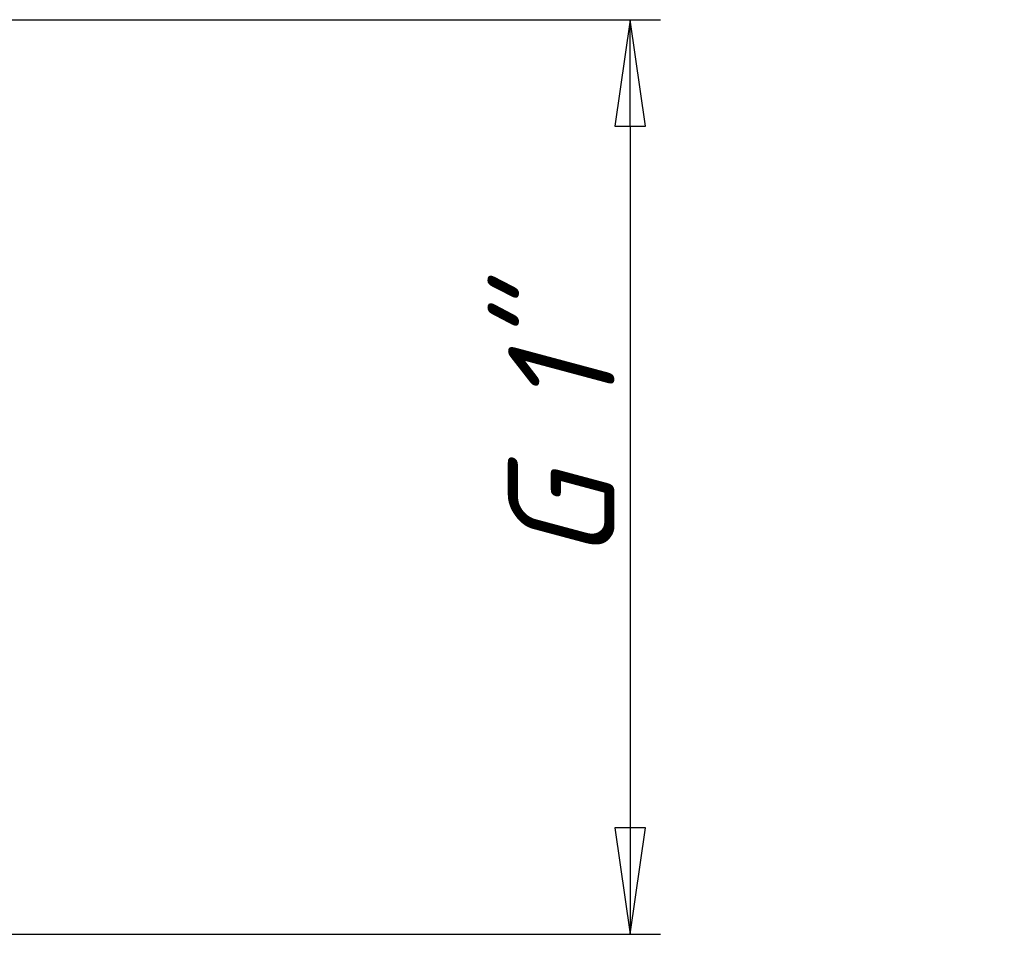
# Model space of a CAD drawing. Header units: millimetres. Extents: x 0 to 434, y -67 to 297.
# Tile 14 of 16: x 77 to 109, y 211 to 241. Entities that reach past the tile are written whole.
import ezdxf

# ---------------------------------------------------------------- set-up
doc = ezdxf.new("R2010")
doc.units = ezdxf.units.MM
doc.layers.add('Размер (ГОСТ)', color=7, linetype='Continuous', lineweight=25)
doc.styles.add('Обычный текст (ГОСТ)', font='GOST Common Italic.ttf')
doc.dimstyles.new('Обычный (ГОСТ)', dxfattribs={"dimtxt": 3.5, "dimasz": 3.5, "dimexe": 1, "dimexo": 0, "dimgap": 0.5, "dimtad": 1, "dimrnd": 1e-08, "dimtxsty": 'Обычный текст (ГОСТ)', "dimblk": 'Filled-1', "dimcen": 0.09, "dimdle": 15, "dimclrd": 256, "dimclre": 256, "dimclrt": 256, "dimazin": 2, "dimtfac": 0.714286, "dimtdec": 3, "dimtmove": 0, "dimatfit": 3, "dimfxl": 1, "dimtolj": 1, "dimlwd": 25, "dimlwe": 25, "dimarcsym": 0})

# ---------------------------------------------------------------- blocks, each defined once
blk = doc.blocks.new('Filled-1')
at = {"color": 0}
for p, q in [((0, 0), (-1, 0.1429)), ((-1, 0.1429), (-1, -0.1429)), ((-1, 0), (0, 0)), ((-1, -0.1429), (0, 0))]:
    blk.add_line(p, q, dxfattribs=at)
at = {"color": 0, "flags": 128}
blk.add_lwpolyline([(-1, -0.1429), (0, 0), (-1, 0.1429), (-1, -0.1429)], dxfattribs=at)
at = {"color": 0}
blk.add_solid([(-1, -0.1429), (0, 0), (-1, 0.1429), (-1, -0.1429)], dxfattribs=at)
blk = doc.blocks.new('*D14')
at = {"layer": 'Defpoints', "color": 0, "linetype": 'Continuous', "transparency": 16777216}
for p in [(70.993, 240.589), (71.733, 210.565), (97.16, 210.565)]:
    blk.add_point(p, dxfattribs=at)
at = {"layer": 'Размер (ГОСТ)', "linetype": 'Continuous', "lineweight": 25, "transparency": 16777216}
for p, q in [((70.993, 240.589), (98.16, 240.589)), ((97.16, 237.089), (97.16, 214.065)), ((71.733, 210.565), (98.16, 210.565))]:
    blk.add_line(p, q, dxfattribs=at)
at = {"layer": 'Размер (ГОСТ)', "linetype": 'Continuous', "lineweight": 25, "transparency": 16777216, "xscale": 3.5, "yscale": 3.5, "zscale": 3.5}
for p, rotation in [((97.16, 240.589), 90), ((97.16, 210.565), 270)]:
    blk.add_blockref('Filled-1', p, dxfattribs=dict(at, rotation=rotation))
at = {"layer": 'Размер (ГОСТ)', "linetype": 'Continuous', "lineweight": 25, "transparency": 16777216, "insert": (93.157, 220.671), "char_height": 3.5, "attachment_point": 1, "rotation": 90, "style": 'Обычный текст (ГОСТ)'}
blk.add_mtext('\\A1; \\fGOST Common|b0|i1;\\H3.5000;G 1"', dxfattribs=at)

msp = doc.modelspace()

# ---------------------------------------------------------------- dimensions: what is measured, and where the dimension line sits
at = {"layer": 'Размер (ГОСТ)', "linetype": 'Continuous', "lineweight": 25}
dim = msp.add_linear_dim(base=(97.16, 210.565), p1=(70.993, 240.589), p2=(71.733, 210.565), angle=90, text=' \\fGOST Common|b0|i1;\\H3.5000;G 1"', dimstyle='Обычный (ГОСТ)', override={"dimgap": 0.5, "dimdec": 2, "dimtol": 0, "dimlim": 0, "dimtp": 0, "dimtm": 0, "dimtdec": 3, "dimtofl": 0, "dimatfit": 1}, dxfattribs=at)
dim.commit()
dim.dimension.update_dxf_attribs({"geometry": '*D14', "text_midpoint": (97.16, 225.577), "dimtype": 160})

doc.saveas('drawing.dxf')
